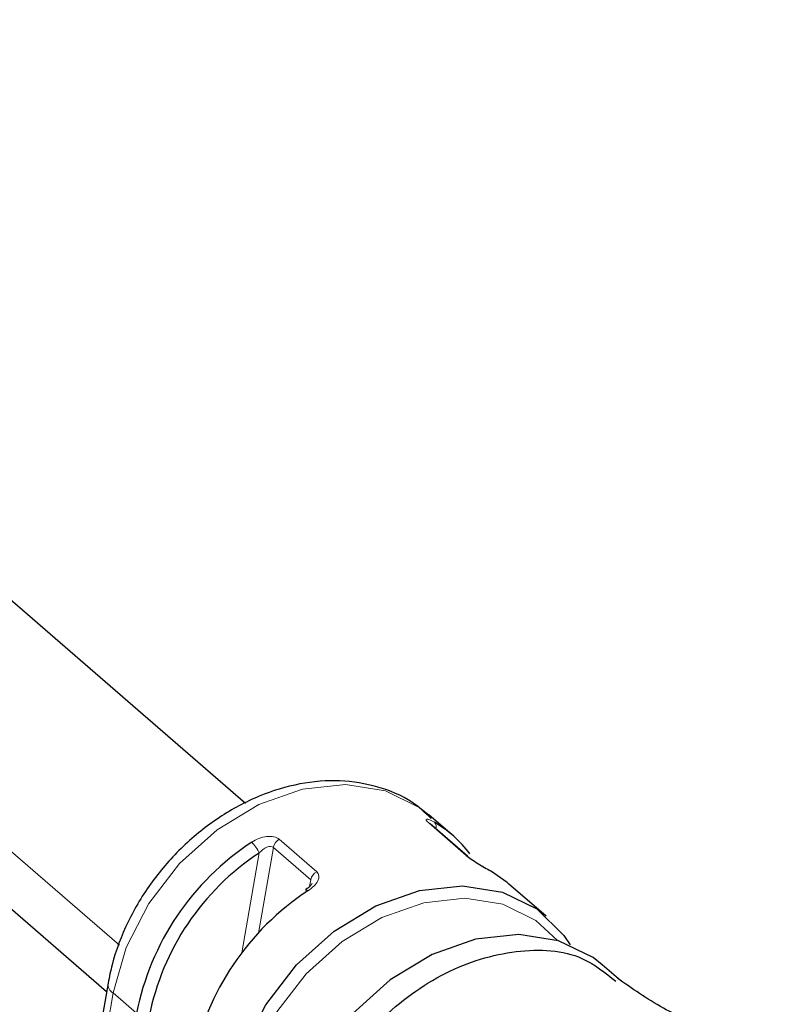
# Model space of a CAD drawing. Header units: millimetres. Extents: x 5 to 418, y 2 to 292.
# Tile 20 of 43: x 116 to 132, y 48 to 69. Entities that reach past the tile are written whole.
import ezdxf

# ---------------------------------------------------------------- set-up
doc = ezdxf.new("R2010")
doc.units = ezdxf.units.MM

msp = doc.modelspace()

# ---------------------------------------------------------------- linework, layer by layer
at = {"color": 7, "linetype": 'Continuous', "lineweight": 25}
for p, q in [((120.679, 52.262), (92.706, 76.476)), ((89.433, 72.696), (117.698, 48.229)), ((125.113, 51.584), (124.611, 52.019)), ((124.666, 51.969), (124.611, 52.019)), ((125.44, 51.13), (124.637, 51.825)), ((127.121, 49.846), (126.318, 50.541)), ((128.727, 48.456), (128.325, 48.803)), ((117.729, 48.409), (116.643, 42.138))]:
    msp.add_line(p, q, dxfattribs=at)
at = {"color": 7, "linetype": 'Continuous', "lineweight": 18}
for p, q in [((117.972, 49.224), (88.942, 74.354)), ((125.409, 51.149), (124.606, 51.844)), ((121.273, 51.32), (120.955, 49.483)), ((122.076, 50.625), (121.273, 51.32)), ((121.4, 51.494), (122.203, 50.799)), ((120.599, 49.06), (120.97, 51.2)), ((122.051, 50.481), (122.076, 50.625)), ((117.837, 48.198), (116.751, 41.927)), ((117.837, 48.198), (118.339, 47.764))]:
    msp.add_line(p, q, dxfattribs=at)
at = {"color": 7, "linetype": 'Continuous', "lineweight": 18, "flags": 128}
for points in [[(124.611, 52.019), (124.416, 52.171), (123.677, 52.534), (122.821, 52.669), (121.898, 52.568), (120.961, 52.237), (120.066, 51.696), (119.263, 50.976), (118.6, 50.119), (118.115, 49.175), (117.837, 48.198)], [(124.637, 51.825), (124.625, 51.834), (124.606, 51.844)], [(127.366, 49.326), (126.904, 49.754), (126.197, 50.1), (125.379, 50.229), (124.497, 50.133), (123.603, 49.817), (122.747, 49.3), (121.98, 48.612), (121.346, 47.793), (120.883, 46.891), (120.617, 45.957)]]:
    msp.add_lwpolyline(points, dxfattribs=at)
at = {"color": 7, "linetype": 'Continuous', "lineweight": 25, "flags": 128}
for points in [[(125.44, 51.13), (125.428, 51.139), (125.409, 51.149)], [(126.318, 50.541), (126.288, 50.566), (125.931, 50.817)], [(120.347, 46.026), (120.625, 47.002), (121.11, 47.947), (121.773, 48.804), (122.575, 49.524), (123.471, 50.065), (124.407, 50.395), (125.33, 50.496), (126.186, 50.361), (126.925, 49.999), (127.505, 49.43), (127.639, 49.228)], [(121.963, 50.411), (121.968, 50.413), (121.98, 50.411), (121.995, 50.403), (122.014, 50.389)], [(128.325, 48.803), (128.13, 48.956), (127.391, 49.319), (126.535, 49.453), (125.612, 49.352), (124.676, 49.022), (123.78, 48.481), (122.977, 47.761), (122.315, 46.904), (121.83, 45.96), (121.551, 44.983)]]:
    msp.add_lwpolyline(points, dxfattribs=at)
at = {"color": 7, "linetype": 'Continuous', "lineweight": 25}
for centre, radius, start, end in [((123.456, 49.669), 2.532, 36.678, 59.8691), ((123.952, 46.649), 5.723, 123.3162, 168.7721), ((123.973, 46.63), 5.468, 123.3162, 168.7721), ((125.157, 45.606), 5.723, 123.3162, 168.7721)]:
    msp.add_arc(centre, radius, start, end, dxfattribs=at)
at = {"color": 7, "linetype": 'Continuous', "lineweight": 18}
for centre, radius, start, end in [((124.62, 51.759), 0.146, 343.5833, 43.183), ((120.313, 50.916), 0.715, 23.442, 46.1577), ((121.523, 51.271), 0.255, 118.8074, 168.738), ((122.326, 50.576), 0.255, 118.8074, 168.738), ((117.957, 48.392), 0.229, 175.8004, 238.2197)]:
    msp.add_arc(centre, radius, start, end, dxfattribs=at)
at = {"color": 7, "linetype": 'Continuous', "lineweight": 25}
for points, knots in [([(124.658, 51.943), (124.526, 52.065), (124.197, 52.367), (123.522, 52.644), (122.704, 52.78), (121.835, 52.711), (120.955, 52.444), (120.101, 51.988), (119.32, 51.362), (118.65, 50.599), (118.13, 49.733), (117.845, 48.985), (117.756, 48.541), (117.729, 48.409)], [0, 0, 0, 0, 0.064117, 0.159327, 0.2546, 0.351447, 0.45027, 0.550548, 0.65158, 0.752956, 0.854685, 0.956845, 1, 1, 1, 1]), ([(125.409, 51.149), (125.466, 51.099), (125.56, 51.037), (125.758, 50.916), (125.855, 50.861), (125.931, 50.817)], [0, 0, 0, 0, 0.5, 0.5, 1, 1, 1, 1]), ([(122.098, 50.544), (122.097, 50.54), (122.094, 50.53), (122.071, 50.499), (122.029, 50.457), (121.986, 50.427), (121.963, 50.411)], [0, 0, 0, 0, 0.192239, 0.417947, 0.6865, 1, 1, 1, 1]), ([(121.953, 44.635), (122.102, 45.169), (122.4, 46.237), (123.517, 47.675), (124.941, 48.714), (126.488, 49.176), (127.818, 49.098), (128.388, 48.634), (128.615, 48.449)], [0, 0, 0, 0, 0.176601, 0.353201, 0.529802, 0.706403, 0.883003, 1, 1, 1, 1]), ([(132.188, 46.619), (132.01, 46.718), (131.526, 46.985), (130.646, 47.391), (129.528, 47.891), (128.964, 48.294), (128.656, 48.514)], [0, 0, 0, 0, 0.153162, 0.415092, 0.680871, 1, 1, 1, 1])]:
    msp.add_open_spline(points, degree=3, knots=knots, dxfattribs=at)
at = {"color": 7, "linetype": 'Continuous', "lineweight": 18}
for points in [[(124.727, 51.859), (124.651, 51.903), (124.588, 51.929), (124.536, 51.924), (124.549, 51.893), (124.606, 51.844)], [(121.4, 51.494), (121.343, 51.544), (121.241, 51.564), (121.018, 51.539), (120.904, 51.495), (120.809, 51.432)], [(120.97, 51.2), (121.02, 51.256), (121.078, 51.3), (121.193, 51.346), (121.244, 51.345), (121.273, 51.32)], [(122.014, 50.389), (122.108, 50.451), (122.188, 50.527), (122.265, 50.676), (122.26, 50.75), (122.203, 50.799)]]:
    msp.add_open_spline(points, degree=3, knots=[0, 0, 0, 0, 0.5, 0.5, 1, 1, 1, 1], dxfattribs=at)

doc.saveas('drawing.dxf')
